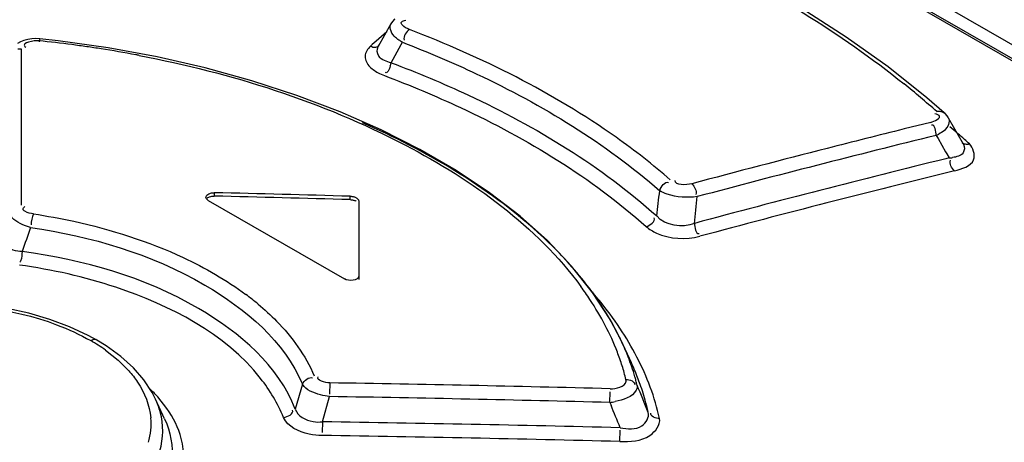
# Model space of a CAD drawing. Header units: inches. Extents: x 0 to 82.7, y 0 to 58.5.
# Tile 36 of 66: x 72.643 to 73.106, y 19.987 to 20.186. Entities that reach past the tile are written whole.
import ezdxf

# ---------------------------------------------------------------- set-up
doc = ezdxf.new("R2010")
doc.units = ezdxf.units.IN
doc.header["$LTSCALE"] = 4.5472440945
doc.header["$MEASUREMENT"] = 0
doc.layers.get('0').update_dxf_attribs({"linetype": 'CONTINUOUS'})

msp = doc.modelspace()

# ---------------------------------------------------------------- linework, layer by layer
at = {"color": 7, "linetype": 'CONTINUOUS'}
for p, q in [((71.7448272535, 20.9545804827), (73.5167774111, 19.9315677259)), ((71.7464765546, 20.9546191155), (73.5184333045, 19.9316025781)), ((73.5525183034, 19.9183777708), (71.7551755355, 20.9560506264)), ((72.8181078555, 20.1851820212), (72.8172851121, 20.1839754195)), ((72.823639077, 20.1855885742), (72.8243579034, 20.1857572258)), ((72.8153762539, 20.1803103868), (72.8103303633, 20.1758456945)), ((72.8172851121, 20.1839754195), (72.8113215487, 20.173396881)), ((72.6430887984, 20.1756019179), (72.6416299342, 20.1747650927)), ((72.6522297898, 20.1772080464), (72.6518807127, 20.1755996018)), ((72.660748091, 20.1760393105), (72.652211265, 20.1769843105)), ((72.8094654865, 20.1750790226), (72.8085435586, 20.1742613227)), ((72.8103303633, 20.1758456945), (72.8094654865, 20.1750790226)), ((72.8221308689, 20.1742939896), (72.8227174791, 20.1753620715)), ((72.6434960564, 20.1721477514), (72.6418467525, 20.1720671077)), ((72.643493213, 20.1640590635), (72.643496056, 20.1721477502)), ((72.6450987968, 20.173416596), (72.645589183, 20.1730202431)), ((72.8085435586, 20.1742613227), (72.8076915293, 20.1735052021)), ((72.8119021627, 20.1740667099), (72.811910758, 20.1740743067)), ((72.8174243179, 20.1657386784), (72.8221308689, 20.1742939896)), ((72.6434903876, 20.155953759), (72.643493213, 20.1640590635)), ((73.0694825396, 20.14915846), (73.0511800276, 20.1637379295)), ((72.8119627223, 20.160706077), (72.8142181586, 20.1596860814)), ((72.6434875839, 20.1478318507), (72.6434903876, 20.155953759)), ((72.6434712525, 20.0987524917), (72.6434875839, 20.1478318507)), ((73.0775706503, 20.14214711), (73.0694825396, 20.14915846)), ((73.0739345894, 20.1414941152), (73.0732258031, 20.1417044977)), ((73.0751542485, 20.1408621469), (73.0739345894, 20.1414941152)), ((73.0866214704, 20.1273216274), (73.0795810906, 20.1396982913)), ((73.0712596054, 20.1376326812), (73.058776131, 20.1345431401)), ((73.0737963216, 20.1315319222), (73.0746655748, 20.1300087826)), ((73.0746655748, 20.1300087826), (73.078179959, 20.1238411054)), ((73.085846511, 20.1282097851), (73.0858591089, 20.1281983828)), ((73.078179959, 20.1238411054), (73.0787521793, 20.122837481)), ((73.0798457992, 20.1209159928), (73.0783039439, 20.1205365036)), ((73.0787521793, 20.122837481), (73.0798457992, 20.1209159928)), ((72.7341925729, 20.1045498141), (72.7341925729, 20.1029411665)), ((72.7982215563, 20.1012684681), (72.7982215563, 20.1028777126)), ((72.7314083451, 20.1008919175), (72.795437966, 20.063925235)), ((72.8021585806, 20.100604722), (72.8021588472, 20.0637017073)), ((72.9121604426, 20.0576186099), (72.9023316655, 20.0699910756)), ((72.9203800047, 20.0449191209), (72.9121604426, 20.0576186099)), ((72.6661693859, 20.0414488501), (72.6568178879, 20.0449122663)), ((72.6749139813, 20.0373789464), (72.6661693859, 20.0414488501)), ((72.9255900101, 20.0349626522), (72.9203800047, 20.0449191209)), ((72.6789904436, 20.0351459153), (72.6749139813, 20.0373789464)), ((72.6834173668, 20.0324309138), (72.6789849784, 20.0351490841)), ((72.6902752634, 20.0274537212), (72.6834173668, 20.0324309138)), ((72.9304514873, 20.0244322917), (72.9255885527, 20.0349653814)), ((72.683054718, 20.0304341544), (72.6890061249, 20.0256974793)), ((72.6961862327, 20.0220939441), (72.6902752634, 20.0274537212)), ((72.7011231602, 20.0164042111), (72.6961862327, 20.0220939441)), ((72.7757566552, 20.0143721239), (72.7723327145, 20.0026551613)), ((72.7885238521, 20.01500823), (72.7884544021, 20.0096808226)), ((72.9279187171, 20.0158681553), (72.9278862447, 20.0166475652)), ((72.7119805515, 20.0029765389), (72.7077080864, 20.0083937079)), ((72.7850787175, 19.9966793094), (72.7884307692, 20.0085704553)), ((72.9203026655, 20.0057858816), (72.9203922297, 20.0108505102)), ((72.710876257, 19.99810976), (72.7066091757, 20.0073599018)), ((72.9203026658, 20.0057858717), (72.9208454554, 20.0044672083)), ((72.7850787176, 19.9966793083), (72.7850347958, 19.9916618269)), ((72.9250313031, 19.9874294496), (72.9251419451, 19.9927529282))]:
    msp.add_line(p, q, dxfattribs=at)
for points in [[(73.0511800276, 20.1637379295), (73.031451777, 20.1778130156), (73.0103672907, 20.1913420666), (72.9879935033, 20.2042873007), (72.9643983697, 20.2166121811), (72.9396570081, 20.2282781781)], [(72.8192231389, 20.1863453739), (72.8190768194, 20.1862133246), (72.8181078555, 20.1851820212)], [(72.6522096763, 20.1769845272), (72.6502596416, 20.1770905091), (72.6483410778, 20.1770071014), (72.6464814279, 20.1767300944), (72.6447140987, 20.1762580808), (72.6430887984, 20.1756019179)], [(72.8127505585, 20.1341301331), (72.7934292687, 20.1426271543), (72.7731173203, 20.1503566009), (72.7519209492, 20.1572743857), (72.7299500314, 20.1633371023), (72.7073478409, 20.1685053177), (72.6842440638, 20.1727491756), (72.660748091, 20.1760393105)], [(73.0795610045, 20.1397322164), (73.0789506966, 20.140655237), (73.0779748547, 20.1417694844), (73.0775717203, 20.1421476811)], [(72.9023316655, 20.0699910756), (72.8909352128, 20.0819772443), (72.8780345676, 20.093517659), (72.8636903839, 20.1045581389), (72.8479699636, 20.1150450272), (72.8309615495, 20.1249192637), (72.8127505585, 20.1341301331)], [(72.7982215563, 20.1028777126), (72.7985649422, 20.1028595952), (72.7989056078, 20.1028252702), (72.7992409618, 20.1027749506), (72.7995684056, 20.1027089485), (72.7998855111, 20.102627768), (72.8001900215, 20.1025320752), (72.800479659, 20.1024225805), (72.8007521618, 20.1023000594), (72.8010054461, 20.1021654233)], [(72.7982215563, 20.1012684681), (72.7985691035, 20.1012498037), (72.7989088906, 20.1012155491), (72.7992409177, 20.1011657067), (72.799567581, 20.1010996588), (72.7998864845, 20.101018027), (72.8001904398, 20.1009226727), (72.8004770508, 20.100814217), (72.8007487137, 20.1006920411), (72.8010054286, 20.1005561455)], [(72.8010054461, 20.1021654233), (72.80123743, 20.1020199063), (72.8014464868, 20.1018644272), (72.801631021, 20.1017001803), (72.8017896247, 20.1015284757), (72.8019210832, 20.1013506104), (72.8020243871, 20.101167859), (72.8020987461, 20.1009816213), (72.8021435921, 20.10079341), (72.8021585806, 20.100604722)], [(72.6568178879, 20.0449122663), (72.6469788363, 20.0477590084), (72.636742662, 20.0499754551), (72.6262186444, 20.0515391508), (72.6155332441, 20.0524462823), (72.6047970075, 20.0526921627), (72.594124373, 20.0522716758), (72.5836320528, 20.0511916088), (72.5734263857, 20.0494777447), (72.5636065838, 20.0471479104), (72.5542720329, 20.0442185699), (72.5455224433, 20.040714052), (72.5374350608, 20.0366719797), (72.5300794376, 20.0321372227), (72.5235306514, 20.0271428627), (72.5178663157, 20.0217211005), (72.5131507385, 20.0159275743), (72.5094341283, 20.0098227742), (72.5085838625, 20.0080803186)], [(72.7066100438, 20.007358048), (72.7050560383, 20.0104140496), (72.7011231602, 20.0164042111)]]:
    msp.add_lwpolyline(points, dxfattribs=at)
for centre, radius, start, end in [((72.595023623, 19.6232209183), 0.5557260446, 82.5309728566, 84.135743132), ((72.5951472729, 19.6241432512), 0.5547954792, 81.7993768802, 82.5310908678), ((72.5954273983, 19.6260813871), 0.5528372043, 81.0948999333, 81.7994604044), ((72.596333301, 19.6317217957), 0.5471245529, 79.3634022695, 81.09718886), ((72.5974229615, 19.6376575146), 0.5410896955, 79.1866020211, 79.360789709), ((72.798366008, 20.1697357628), 0.0194732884, 343.2879043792, 348.1555178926), ((72.811855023, 19.8484845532), 0.3941435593, 48.300636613, 51.2296369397), ((74.4828392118, 14.407501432), 5.9014373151, 103.9637428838, 104.3265542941), ((72.8224763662, 19.833001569), 0.3974965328, 48.8785209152, 49.5821481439), ((74.4913966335, 14.3739174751), 5.9295627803, 103.8318539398, 104.9531237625), ((73.0645141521, 20.1516023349), 0.0221128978, 294.8196160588, 298.4248808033), ((72.8289735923, 19.8404469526), 0.3876148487, 48.2442050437, 48.8782188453), ((72.834255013, 19.8463689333), 0.3796799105, 47.777959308, 48.2436168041), ((74.4965241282, 14.3540944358), 5.9565697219, 104.3269762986, 104.9606126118), ((74.4924013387, 14.379291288), 5.9128307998, 103.8368163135, 105.0199852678), ((73.0789696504, 20.1370844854), 0.0161922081, 273.1017460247, 279.0469015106), ((74.493637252, 14.374641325), 5.9111115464, 103.8125351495, 105.0108889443), ((70.9623552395, 20.3238919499), 1.9933860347, 353.3655118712, 353.7099980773), ((70.9390866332, 20.3109299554), 2.0329971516, 353.7644365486, 354.1208555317), ((75.590263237, 19.0504246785), 3.1200996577, 160.5722039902, 160.7935887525), ((72.7825082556, 19.9634841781), 0.1601559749, 34.0808736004, 39.6163016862), ((72.7857585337, 19.9714296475), 0.1501058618, 33.510031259, 36.315878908), ((72.6695253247, 19.9495276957), 0.133419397, 50.2038629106, 53.4123419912), ((72.7726434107, 19.9366542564), 0.1846422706, 40.7240372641, 41.3777724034), ((72.776637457, 19.9400777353), 0.1793818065, 39.3136115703, 40.7276341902), ((72.797128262, 19.9788405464), 0.1365345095, 27.5787927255, 33.5511168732), ((72.7988299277, 19.9745484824), 0.1404375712, 27.9753011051, 34.0735592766), ((72.7890811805, 19.9500357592), 0.1634452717, 33.7167879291, 39.3765294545), ((72.8103770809, 19.9857698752), 0.1215830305, 21.0823114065, 27.5749262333), ((72.8063561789, 19.9615859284), 0.1426647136, 27.3737347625, 33.709484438), ((72.8089370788, 19.9800524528), 0.1289296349, 25.2096948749, 27.9221255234), ((72.633756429, 19.9613318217), 0.0848849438, 54.495563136, 60.0686350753), ((72.8151108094, 19.9829355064), 0.1221156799, 22.1276271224, 24.7598137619), ((72.8192125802, 19.9892772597), 0.1120773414, 17.507368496, 21.0340474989), ((72.8182998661, 19.984252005), 0.1186656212, 21.265954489, 22.1187866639), ((72.8122952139, 19.969890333), 0.1301354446, 26.3665948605, 26.983237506), ((72.8229704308, 19.9860108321), 0.1136751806, 16.3114965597, 21.2936455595), ((72.8144937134, 19.9709733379), 0.1276846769, 24.8834571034, 26.3693056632), ((72.820877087, 19.9691114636), 0.1263095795, 20.3310947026, 27.3708930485), ((72.8242770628, 19.9908800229), 0.1067652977, 13.9660871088, 17.5046960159), ((72.8195996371, 19.9733003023), 0.1220735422, 21.244544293, 24.7628552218), ((72.8274405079, 19.9873782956), 0.1090009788, 15.2856650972, 16.2815563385), ((72.5731781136, 6.4872538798), 13.5294682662, 88.5292778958, 89.0879964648), ((72.828917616, 19.987780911), 0.1074699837, 14.0326556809, 15.2862197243), ((70.7170968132, 19.1051286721), 2.3951581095, 21.9662732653, 22.2962125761), ((72.8243069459, 19.9751605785), 0.1170120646, 19.5130368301, 21.2307525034), ((72.8273971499, 19.9762521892), 0.1137347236, 17.3905569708, 19.5146888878), ((72.8332035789, 19.9737016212), 0.1131561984, 12.5035350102, 20.320248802), ((72.6577890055, 19.963981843), 0.0668156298, 41.6587585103, 46.2968094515), ((72.5689960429, 6.475378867), 13.5349669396, 88.5126932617, 89.0709923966), ((72.8323564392, 19.97776668), 0.1085494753, 12.3930935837, 17.4100798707), ((72.9152199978, 20.0408097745), 0.0353907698, 278.2571214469, 282.243436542), ((70.6617752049, 19.0754580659), 2.4426330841, 22.0866126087, 22.3541885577), ((72.6726473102, 19.99567453), 0.0318488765, 354.6825614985, 5.0790916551), ((72.5883301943, 6.5144922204), 13.4836226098, 88.5685674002, 89.1639294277), ((72.6716671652, 19.9958040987), 0.0328368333, 344.5123235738, 354.6159471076), ((72.5840991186, 6.5005522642), 13.4911856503, 88.5519393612, 89.1466951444)]:
    msp.add_arc(centre, radius, start, end, dxfattribs=at)
for major_axis, start_param, end_param in [((7.818540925, 2.81904e-05), 7.8046755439, 7.812873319), ((7.81575704, 2.81804e-05), 7.8046579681, 7.8128586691)]:
    msp.add_ellipse((72.4128923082, 15.5942932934), major_axis=major_axis, ratio=0.577354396, start_param=start_param, end_param=end_param, dxfattribs=at)
for points, knots in [([(72.9218437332, 20.2347753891), (72.934886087, 20.2293048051), (72.9829091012, 20.2075209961), (73.0285761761, 20.1799749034), (73.0586679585, 20.1557833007)], [0, 0, 0, 0, 0.2681002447, 1, 1, 1, 1]), ([(72.8259840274, 20.1814063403), (72.824758, 20.1819150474), (72.8230712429, 20.1824247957), (72.8217795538, 20.1849341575), (72.8230875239, 20.1854312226), (72.823639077, 20.1855885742)], [0, 0, 0, 0, 0.5748491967, 0.7516075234, 1, 1, 1, 1]), ([(72.9487337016, 20.1105377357), (72.9406048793, 20.1176822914), (72.9031748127, 20.146876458), (72.8601163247, 20.1682871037), (72.8259840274, 20.1814063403)], [0, 0, 0, 0, 0.2283714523, 1, 1, 1, 1]), ([(72.8227208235, 20.175364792), (72.822136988, 20.1756866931), (72.8210365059, 20.1763585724), (72.8200098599, 20.1771407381), (72.8195421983, 20.1775487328)], [0, 0, 0, 0, 0.5178970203, 1, 1, 1, 1]), ([(72.8227204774, 20.1753646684), (72.8345541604, 20.1708073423), (72.8774922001, 20.1525298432), (72.9181662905, 20.1279354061), (72.9437412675, 20.105494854)], [0, 0, 0, 0, 0.2715090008, 1, 1, 1, 1]), ([(72.8076915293, 20.1735052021), (72.8064019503, 20.1722679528), (72.8040527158, 20.1688277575), (72.8060981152, 20.1650957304), (72.8073847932, 20.1638148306)], [0, 0, 0, 0, 0.4960535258, 1, 1, 1, 1]), ([(72.8076915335, 20.1735052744), (72.8084778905, 20.173230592), (72.8098286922, 20.1726526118), (72.8115541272, 20.1735633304), (72.8116339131, 20.1741781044)], [0, 0, 0, 0, 0.5733100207, 1, 1, 1, 1]), ([(72.8174245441, 20.1657387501), (72.8153076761, 20.1661650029), (72.81118353, 20.1674046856), (72.8105691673, 20.1720449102), (72.8113293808, 20.1733947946)], [0, 0, 0, 0, 0.5822587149, 1, 1, 1, 1]), ([(72.6989373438, 20.1691393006), (72.7421989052, 20.1608762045), (72.8186653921, 20.1370533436), (72.8857746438, 20.0888260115), (72.9067084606, 20.0603278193)], [0, 0, 0, 0, 0.5546761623, 1, 1, 1, 1]), ([(72.81701678, 20.164135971), (72.8167729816, 20.1633265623), (72.8165380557, 20.1621522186), (72.8152040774, 20.1608642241), (72.8147545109, 20.1610647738)], [0, 0, 0, 0, 0.6319745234, 1, 1, 1, 1]), ([(72.8174239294, 20.1657384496), (72.8297236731, 20.1611108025), (72.8741771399, 20.1424862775), (72.91628566, 20.1170437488), (72.9424005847, 20.0935856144)], [0, 0, 0, 0, 0.2723893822, 1, 1, 1, 1]), ([(72.8142181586, 20.1596860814), (72.8263379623, 20.1551205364), (72.870144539, 20.1367515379), (72.9116418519, 20.1116796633), (72.9373926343, 20.088573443)], [0, 0, 0, 0, 0.272376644, 1, 1, 1, 1]), ([(73.074048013, 20.1427700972), (73.074659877, 20.1429345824), (73.07592161, 20.1429914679), (73.0770901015, 20.1424838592), (73.0775424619, 20.1421140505)], [0, 0, 0, 0, 0.5202413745, 1, 1, 1, 1]), ([(73.0795776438, 20.1396912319), (73.0805771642, 20.1379127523), (73.0785384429, 20.1340699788), (73.0759547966, 20.1326514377), (73.0750400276, 20.1321553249)], [0, 0, 0, 0, 0.6622117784, 1, 1, 1, 1]), ([(72.9058815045, 20.0656065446), (72.8999375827, 20.0728036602), (72.8706821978, 20.102849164), (72.8336308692, 20.1243678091), (72.8039083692, 20.1374104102)], [0, 0, 0, 0, 0.2233480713, 1, 1, 1, 1]), ([(73.086620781, 20.1273193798), (73.0872905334, 20.1261423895), (73.0870579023, 20.1220670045), (73.0832847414, 20.1213773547), (73.0815157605, 20.1210937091)], [0, 0, 0, 0, 0.4304829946, 1, 1, 1, 1]), ([(73.0823835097, 20.114815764), (73.0857475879, 20.1157241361), (73.0936022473, 20.1178447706), (73.0912709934, 20.1257691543), (73.0894020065, 20.1275394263)], [0, 0, 0, 0, 0.5751189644, 1, 1, 1, 1]), ([(73.0858878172, 20.1282314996), (73.0863419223, 20.1278566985), (73.0875140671, 20.1273380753), (73.0887845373, 20.1273809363), (73.0894020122, 20.1275394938)], [0, 0, 0, 0, 0.4801412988, 1, 1, 1, 1]), ([(72.7314083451, 20.1008918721), (72.7310956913, 20.1010723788), (72.7305657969, 20.1015046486), (72.730296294, 20.102158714), (72.7302850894, 20.1024610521)], [0, 0, 0, 0, 0.544060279, 1, 1, 1, 1]), ([(72.7305331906, 20.1016510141), (72.7308783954, 20.1021293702), (72.7321538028, 20.1027595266), (72.7334616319, 20.1029585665), (72.7341934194, 20.1029411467)], [0, 0, 0, 0, 0.4462564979, 1, 1, 1, 1]), ([(72.9613992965, 20.1026889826), (72.9567131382, 20.1020182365), (72.9504200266, 20.1024771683), (72.9448357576, 20.1048236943), (72.9437418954, 20.1054948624)], [0, 0, 0, 0, 0.786721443, 1, 1, 1, 1]), ([(72.6491966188, 20.0945876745), (72.6478166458, 20.0948064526), (72.6460983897, 20.0950087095), (72.6438145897, 20.0967527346), (72.6446608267, 20.0977600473), (72.6450652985, 20.0980569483)], [0, 0, 0, 0, 0.5939012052, 0.7867269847, 1, 1, 1, 1]), ([(72.6478147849, 20.0882345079), (72.6464827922, 20.0885824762), (72.6426767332, 20.0898491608), (72.6380237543, 20.0927015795), (72.6378063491, 20.095536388)], [0, 0, 0, 0, 0.3262442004, 1, 1, 1, 1]), ([(72.6491966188, 20.0945876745), (72.6555265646, 20.0936160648), (72.6796017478, 20.0891698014), (72.7032124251, 20.0816946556), (72.7195875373, 20.0740189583)], [0, 0, 0, 0, 0.2615095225, 1, 1, 1, 1]), ([(72.6478143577, 20.0882340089), (72.6762810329, 20.0838989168), (72.7254736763, 20.0699647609), (72.7671930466, 20.034458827), (72.7757566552, 20.0143721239)], [0, 0, 0, 0, 0.5687215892, 1, 1, 1, 1]), ([(72.9373926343, 20.088573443), (72.9388687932, 20.0873555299), (72.9463731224, 20.0827328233), (72.9560272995, 20.0824286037), (72.962643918, 20.0840457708)], [0, 0, 0, 0, 0.2193358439, 1, 1, 1, 1]), ([(72.6438300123, 20.0768513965), (72.6424215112, 20.0768746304), (72.6381543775, 20.0772387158), (72.6333757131, 20.0811449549), (72.6335737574, 20.0841487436)], [0, 0, 0, 0, 0.318780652, 1, 1, 1, 1]), ([(72.6438299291, 20.0768514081), (72.6436924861, 20.0753161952), (72.643854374, 20.0741940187), (72.6429290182, 20.071799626), (72.642765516, 20.0718721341)], [0, 0, 0, 0, 0.8960252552, 1, 1, 1, 1]), ([(72.7723474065, 20.0026504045), (72.7644250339, 20.0230564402), (72.7223209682, 20.0593494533), (72.6726442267, 20.072866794), (72.6438296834, 20.076851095)], [0, 0, 0, 0, 0.4293945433, 1, 1, 1, 1]), ([(72.7668153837, 19.9987475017), (72.7641104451, 20.0053159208), (72.7463590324, 20.0348429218), (72.7133510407, 20.05149693), (72.6879088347, 20.0600039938)], [0, 0, 0, 0, 0.20935761, 1, 1, 1, 1]), ([(72.5320018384, 20.031090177), (72.549122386, 20.0434004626), (72.5937863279, 20.0554195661), (72.6386550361, 20.0504314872), (72.6600472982, 20.0424004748)], [0, 0, 0, 0, 0.4799348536, 1, 1, 1, 1]), ([(72.7549214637, 20.0520373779), (72.7579128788, 20.0495428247), (72.7684838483, 20.0398838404), (72.7771372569, 20.0279172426), (72.7812745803, 20.0183361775)], [0, 0, 0, 0, 0.2717868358, 1, 1, 1, 1]), ([(72.676110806, 20.0348951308), (72.6766390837, 20.0351894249), (72.677479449, 20.035698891), (72.678825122, 20.0355746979), (72.6790270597, 20.035196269)], [0, 0, 0, 0, 0.5850294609, 1, 1, 1, 1]), ([(72.7884456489, 20.0085666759), (72.787026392, 20.0087367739), (72.7825124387, 20.0096142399), (72.7774126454, 20.0115379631), (72.7757592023, 20.0143712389)], [0, 0, 0, 0, 0.3034938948, 1, 1, 1, 1]), ([(72.9331805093, 20.013839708), (72.9333240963, 20.0131074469), (72.9318999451, 20.0083707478), (72.9264363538, 20.00703086), (72.9227251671, 20.0062239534)], [0, 0, 0, 0, 0.1642142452, 1, 1, 1, 1]), ([(72.5350910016, 19.9503058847), (72.5520143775, 19.9405318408), (72.5926641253, 19.9304204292), (72.643291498, 19.9347739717), (72.6791058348, 19.9491830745), (72.6987478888, 19.9636841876), (72.7102464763, 19.9818848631), (72.7103930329, 19.9954370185), (72.7088108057, 20.0013142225)], [0, 0, 0, 0, 0.2767662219, 0.572954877, 0.7057213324, 0.8191714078, 0.9138045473, 1, 1, 1, 1]), ([(72.7723494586, 20.0026500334), (72.7732739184, 19.9993865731), (72.7788794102, 19.9965104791), (72.7836145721, 19.9965583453), (72.7850787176, 19.9966793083)], [0, 0, 0, 0, 0.6977716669, 1, 1, 1, 1]), ([(72.925159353, 19.993907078), (72.9285454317, 19.9933456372), (72.9350563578, 19.992393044), (72.9389411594, 19.998844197), (72.9383765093, 20.0010633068)], [0, 0, 0, 0, 0.5998307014, 1, 1, 1, 1]), ([(72.7108723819, 19.9981091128), (72.7136625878, 19.9920728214), (72.7162374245, 19.9777852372), (72.7065865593, 19.9569301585), (72.6869677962, 19.9403211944), (72.649403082, 19.9233451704), (72.5947242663, 19.9174379), (72.5503864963, 19.9278780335), (72.5319486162, 19.9385222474)], [0, 0, 0, 0, 0.0877846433, 0.1795710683, 0.289602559, 0.4206594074, 0.7189586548, 1, 1, 1, 1]), ([(72.7850156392, 19.9902417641), (72.7829362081, 19.9903007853), (72.7762834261, 19.9908823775), (72.7686904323, 19.9943563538), (72.7668153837, 19.9987475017)], [0, 0, 0, 0, 0.3034676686, 1, 1, 1, 1]), ([(72.9250313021, 19.987429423), (72.9298385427, 19.9874024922), (72.938132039, 19.9873330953), (72.9441701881, 19.9952096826), (72.9436760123, 19.998199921)], [0, 0, 0, 0, 0.6133256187, 1, 1, 1, 1]), ([(72.5281097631, 19.9331342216), (72.54661851, 19.9224503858), (72.591100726, 19.9114032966), (72.6464886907, 19.9162212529), (72.685730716, 19.9319336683), (72.7073052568, 19.9477319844), (72.7200305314, 19.9675413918), (72.7203385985, 19.9823517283), (72.7186654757, 19.9887797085)], [0, 0, 0, 0, 0.2765667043, 0.572800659, 0.7057472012, 0.8193748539, 0.9140422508, 1, 1, 1, 1])]:
    msp.add_open_spline(points, degree=3, knots=knots, dxfattribs=at)
for points in [[(72.8195421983, 20.1775487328), (72.817838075, 20.1790354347), (72.8161762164, 20.1819630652), (72.8172711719, 20.1839417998)], [(72.8259840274, 20.1814063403), (72.8245317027, 20.1802462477), (72.8230498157, 20.1782261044), (72.8234881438, 20.176419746)], [(72.6518032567, 20.1760387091), (72.6494161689, 20.1762840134), (72.6433507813, 20.1750606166), (72.6450987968, 20.173416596)], [(72.8073847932, 20.1638148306), (72.8086920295, 20.1625134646), (72.8103131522, 20.1615315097), (72.8119627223, 20.160706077)], [(73.0712596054, 20.1376326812), (73.0728972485, 20.1380355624), (73.0764122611, 20.1397389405), (73.0751542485, 20.1408621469)], [(73.0737963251, 20.1315319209), (73.0736218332, 20.1332630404), (73.0732726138, 20.1368004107), (73.071614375, 20.1362736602)], [(73.0823835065, 20.1148157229), (73.0810761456, 20.1160627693), (73.0798881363, 20.118185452), (73.0804824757, 20.11989164)], [(72.9588060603, 20.1087574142), (72.9562434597, 20.1081334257), (72.9506913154, 20.1077338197), (72.9510547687, 20.1103461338)], [(72.9437418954, 20.1054948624), (72.9443179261, 20.1072906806), (72.9462170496, 20.1101594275), (72.9479075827, 20.1093234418)], [(72.9588060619, 20.1087574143), (72.9601042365, 20.1075024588), (72.9613130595, 20.1054235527), (72.9607591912, 20.1037050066)], [(72.7302850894, 20.1024610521), (72.7302303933, 20.1039369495), (72.7327160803, 20.1045849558), (72.7341925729, 20.1045498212)], [(72.6491966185, 20.0945876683), (72.6484934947, 20.0929525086), (72.6479650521, 20.0911246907), (72.6481403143, 20.0893534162)], [(72.9373924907, 20.08857363), (72.9392081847, 20.0891128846), (72.9418893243, 20.091013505), (72.9412107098, 20.0927818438)], [(72.9600560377, 20.0901131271), (72.9545196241, 20.0878060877), (72.9461221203, 20.0888818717), (72.9424007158, 20.0935856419)], [(72.9600560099, 20.0901131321), (72.9602655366, 20.0883952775), (72.9606132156, 20.0849027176), (72.9622661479, 20.0854153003)], [(72.7195875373, 20.0740189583), (72.7299092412, 20.0691807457), (72.739900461, 20.0634553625), (72.7490502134, 20.056656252)], [(72.6879088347, 20.0600039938), (72.6731955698, 20.0649236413), (72.6579244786, 20.0683178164), (72.6425629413, 20.0704872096)], [(72.8021588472, 20.0653101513), (72.8021587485, 20.0630227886), (72.7974188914, 20.0627815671), (72.795437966, 20.063925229)], [(72.6600472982, 20.0424004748), (72.6655803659, 20.0403232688), (72.6709924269, 20.0378500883), (72.6761108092, 20.0348951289)], [(72.6890061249, 20.0256974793), (72.6907666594, 20.0241324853), (72.6924469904, 20.0224698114), (72.694009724, 20.0207072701)], [(72.694009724, 20.0207072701), (72.6954938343, 20.0190334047), (72.6968773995, 20.0172622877), (72.6981202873, 20.0154022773)], [(72.7757592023, 20.0143712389), (72.7764461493, 20.0160762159), (72.7788053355, 20.0181933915), (72.780421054, 20.0173168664)], [(72.7885238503, 20.0150082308), (72.7864837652, 20.0150554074), (72.7818595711, 20.0162508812), (72.7831090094, 20.0178642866)], [(72.6981202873, 20.0154022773), (72.7014587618, 20.0104061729), (72.7038377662, 20.0044792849), (72.7043711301, 19.9984941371)], [(72.9204271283, 20.0122651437), (72.9231971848, 20.0121931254), (72.9274981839, 20.0131292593), (72.9279187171, 20.0158681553)], [(72.9278862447, 20.0166475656), (72.9294886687, 20.0167258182), (72.9324815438, 20.0155748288), (72.9319460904, 20.0140624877)], [(72.7088108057, 20.0013142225), (72.7082531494, 20.0033856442), (72.7075050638, 20.0054126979), (72.7066049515, 20.0073598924)], [(72.7186654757, 19.9887797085), (72.7173479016, 19.9938417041), (72.7149615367, 19.9986784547), (72.7119805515, 20.0029765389)], [(72.7668153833, 19.9987474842), (72.7686127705, 19.9989370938), (72.7717134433, 20.0004567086), (72.7710474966, 20.0021369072)], [(72.9436760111, 19.9981998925), (72.9420640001, 19.9981380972), (72.9390711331, 19.9993085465), (72.9396123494, 20.0008282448)]]:
    msp.add_open_spline(points, degree=3, dxfattribs=at)

doc.saveas('drawing.dxf')
